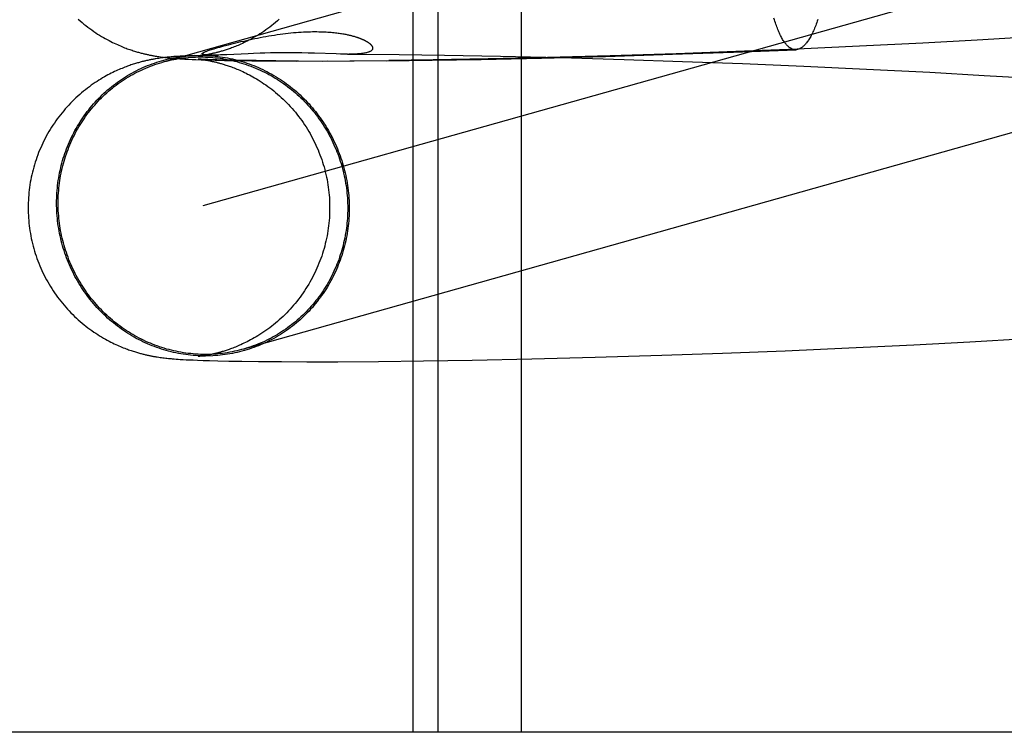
# Model space of a CAD drawing. Header units: inches. Extents: x 0 to 283, y 0 to 183.
# Tile 23 of 79: x 89.4959 to 89.6232, y 100.8258 to 100.918. Entities that reach past the tile are written whole.
import ezdxf

# ---------------------------------------------------------------- set-up
doc = ezdxf.new("R2010")
doc.units = ezdxf.units.IN
doc.header["$LTSCALE"] = 15.583333
doc.header["$MEASUREMENT"] = 0
doc.linetypes.add('HIDDEN', pattern=[0.2, 0.1, -0.1])
doc.layers.add('DEFAULT_2', color=8, linetype='HIDDEN')

msp = doc.modelspace()

# ---------------------------------------------------------------- linework, layer by layer
at = {"layer": 'DEFAULT_2', "color": 8, "linetype": 'HIDDEN'}
for p, q in [((89.54671, 100.98203), (89.54671, 100.82578)), ((89.54992, 100.98203), (89.54992, 100.82578)), ((89.56073, 100.98203), (89.56073, 100.82578)), ((89.64341, 100.94892), (89.51425, 100.91249)), ((89.64865, 100.93035), (89.51956, 100.89394)), ((89.6197, 100.91538), (89.61267, 100.91499)), ((89.62673, 100.9158), (89.6197, 100.91538)), ((89.52227, 100.91461), (89.52285, 100.91477)), ((89.58818, 100.91381), (89.59627, 100.91413)), ((89.59642, 100.9142), (89.58849, 100.91388)), ((89.6045, 100.91457), (89.59642, 100.9142)), ((89.61267, 100.91499), (89.6045, 100.91457)), ((89.51366, 100.91298), (89.51347, 100.91295)), ((89.51385, 100.91301), (89.51366, 100.91298)), ((89.51404, 100.91304), (89.51385, 100.91301)), ((89.51387, 100.91323), (89.51406, 100.9132)), ((89.51422, 100.91306), (89.51404, 100.91304)), ((89.51406, 100.9132), (89.51426, 100.91318)), ((89.5144, 100.91309), (89.51422, 100.91306)), ((89.51426, 100.91318), (89.51445, 100.91315)), ((89.51458, 100.91311), (89.5144, 100.91309)), ((89.51445, 100.91315), (89.51464, 100.91313)), ((89.51476, 100.91313), (89.51458, 100.91311)), ((89.51464, 100.91313), (89.51483, 100.91311)), ((89.51494, 100.91315), (89.51476, 100.91313)), ((89.51483, 100.91311), (89.51501, 100.91309)), ((89.51512, 100.91317), (89.51494, 100.91315)), ((89.51501, 100.91309), (89.5152, 100.91307)), ((89.51529, 100.91318), (89.51512, 100.91317)), ((89.5152, 100.91307), (89.5154, 100.91305)), ((89.51546, 100.9132), (89.51529, 100.91318)), ((89.5154, 100.91305), (89.51559, 100.91303)), ((89.51564, 100.91321), (89.51546, 100.9132)), ((89.51559, 100.91303), (89.51578, 100.91302)), ((89.51581, 100.91323), (89.51564, 100.91321)), ((89.51578, 100.91302), (89.51598, 100.913)), ((89.51608, 100.91325), (89.51581, 100.91323)), ((89.51598, 100.913), (89.51628, 100.91298)), ((89.51635, 100.91327), (89.51608, 100.91325)), ((89.51628, 100.91298), (89.51658, 100.91296)), ((89.51663, 100.91329), (89.51635, 100.91327)), ((89.51658, 100.91296), (89.51689, 100.91294)), ((89.51693, 100.91331), (89.51663, 100.91329)), ((89.51689, 100.91294), (89.51722, 100.91292)), ((89.51724, 100.91332), (89.51693, 100.91331)), ((89.51722, 100.91292), (89.51767, 100.9129)), ((89.51769, 100.91335), (89.51724, 100.91332)), ((89.51767, 100.9129), (89.51815, 100.91288)), ((89.51849, 100.91338), (89.51769, 100.91335)), ((89.51815, 100.91288), (89.51866, 100.91286)), ((89.51866, 100.91286), (89.51935, 100.91283)), ((89.51894, 100.91333), (89.52156, 100.91344)), ((89.51894, 100.91292), (89.51895, 100.91292)), ((89.51896, 100.91333), (89.51895, 100.91333)), ((89.51897, 100.91292), (89.51896, 100.91292)), ((89.51896, 100.91292), (89.51897, 100.91291)), ((89.51899, 100.91333), (89.51897, 100.91333)), ((89.51899, 100.91291), (89.519, 100.91291)), ((89.51903, 100.91333), (89.519, 100.91333)), ((89.51902, 100.91291), (89.51904, 100.91291)), ((89.51906, 100.91291), (89.51909, 100.9129)), ((89.51917, 100.9129), (89.51908, 100.91291)), ((89.51912, 100.9129), (89.51918, 100.91289)), ((89.51922, 100.91336), (89.51915, 100.91335)), ((89.51934, 100.91289), (89.51917, 100.9129)), ((89.51918, 100.91289), (89.51925, 100.91288)), ((89.51931, 100.91337), (89.51922, 100.91336)), ((89.51925, 100.91288), (89.51934, 100.91287)), ((89.51941, 100.91338), (89.51931, 100.91337)), ((89.51956, 100.91288), (89.51934, 100.91289)), ((89.51934, 100.91287), (89.51943, 100.91286)), ((89.51935, 100.91283), (89.52011, 100.91281)), ((89.51952, 100.9134), (89.51941, 100.91338)), ((89.51943, 100.91286), (89.51954, 100.91285)), ((89.51964, 100.91341), (89.51952, 100.9134)), ((89.51954, 100.91285), (89.51965, 100.91283)), ((89.51984, 100.91287), (89.51956, 100.91288)), ((89.51977, 100.91343), (89.51964, 100.91341)), ((89.51965, 100.91283), (89.51978, 100.91281)), ((89.51991, 100.91346), (89.51977, 100.91343)), ((89.51978, 100.91281), (89.51991, 100.91279)), ((89.52018, 100.91285), (89.51984, 100.91287)), ((89.52005, 100.91348), (89.51991, 100.91346)), ((89.52006, 100.91344), (89.52004, 100.91344)), ((89.5202, 100.91351), (89.52005, 100.91348)), ((89.52011, 100.91344), (89.52008, 100.91344)), ((89.52011, 100.91281), (89.52114, 100.91278)), ((89.52015, 100.91344), (89.52013, 100.91344)), ((89.52019, 100.91343), (89.52017, 100.91343)), ((89.5207, 100.91283), (89.52018, 100.91285)), ((89.52024, 100.91343), (89.52022, 100.91343)), ((89.52028, 100.91343), (89.52026, 100.91343)), ((89.52046, 100.91343), (89.52039, 100.91343)), ((89.52053, 100.91342), (89.52046, 100.91343)), ((89.52061, 100.91342), (89.52053, 100.91342)), ((89.52069, 100.91342), (89.52061, 100.91342)), ((89.52135, 100.91281), (89.5207, 100.91283)), ((89.52077, 100.91342), (89.52071, 100.91342)), ((89.52087, 100.91342), (89.52077, 100.91342)), ((89.52098, 100.91342), (89.52087, 100.91342)), ((89.5211, 100.91343), (89.52098, 100.91342)), ((89.52124, 100.91343), (89.5211, 100.91343)), ((89.5214, 100.91343), (89.52124, 100.91343)), ((89.52213, 100.91279), (89.52135, 100.91281)), ((89.52158, 100.91344), (89.5214, 100.91343)), ((89.52185, 100.91345), (89.52158, 100.91344)), ((89.52217, 100.91346), (89.52185, 100.91345)), ((89.52265, 100.91348), (89.52217, 100.91346)), ((89.52541, 100.91361), (89.52265, 100.91348)), ((89.52611, 100.91364), (89.52541, 100.91361)), ((89.52694, 100.91367), (89.52611, 100.91364)), ((89.52758, 100.91369), (89.52694, 100.91367)), ((89.52828, 100.91371), (89.52758, 100.91369)), ((89.52903, 100.91372), (89.52828, 100.91371)), ((89.52983, 100.91373), (89.52903, 100.91372)), ((89.53066, 100.91373), (89.52983, 100.91373)), ((89.53151, 100.91372), (89.53066, 100.91373)), ((89.53236, 100.91371), (89.53151, 100.91372)), ((89.53318, 100.9137), (89.53236, 100.91371)), ((89.53398, 100.91367), (89.53318, 100.9137)), ((89.53677, 100.91358), (89.53398, 100.91367)), ((89.53737, 100.91356), (89.53677, 100.91358)), ((89.53826, 100.91355), (89.53737, 100.91356)), ((89.53826, 100.91355), (89.53961, 100.91354)), ((89.53961, 100.91354), (89.54496, 100.91349)), ((89.54935, 100.91281), (89.54361, 100.91274)), ((89.54496, 100.91349), (89.55082, 100.91341)), ((89.54919, 100.91277), (89.55556, 100.91288)), ((89.55646, 100.91293), (89.54935, 100.91281)), ((89.55082, 100.91341), (89.55806, 100.91328)), ((89.55556, 100.91288), (89.56335, 100.91304)), ((89.56411, 100.9131), (89.55646, 100.91293)), ((89.55806, 100.91328), (89.56583, 100.9131)), ((89.56335, 100.91304), (89.57161, 100.91326)), ((89.57224, 100.91332), (89.56411, 100.9131)), ((89.56583, 100.9131), (89.57406, 100.91287)), ((89.57161, 100.91326), (89.5803, 100.91353)), ((89.58076, 100.91359), (89.57224, 100.91332)), ((89.57406, 100.91287), (89.58157, 100.91262)), ((89.5803, 100.91353), (89.58818, 100.91381)), ((89.58849, 100.91388), (89.58076, 100.91359)), ((89.51991, 100.91279), (89.52005, 100.91276)), ((89.52114, 100.91278), (89.52233, 100.91275)), ((89.52329, 100.91277), (89.52213, 100.91279)), ((89.52233, 100.91275), (89.52395, 100.91272)), ((89.52471, 100.91274), (89.52329, 100.91277)), ((89.52395, 100.91272), (89.52588, 100.91269)), ((89.52645, 100.91272), (89.52471, 100.91274)), ((89.52588, 100.91269), (89.52859, 100.91267)), ((89.52899, 100.91269), (89.52645, 100.91272)), ((89.52859, 100.91267), (89.5319, 100.91268)), ((89.53161, 100.91265), (89.53563, 100.91268)), ((89.53497, 100.91265), (89.5391, 100.9127)), ((89.53856, 100.91267), (89.54361, 100.91274)), ((89.54327, 100.9127), (89.54919, 100.91277)), ((89.58157, 100.91262), (89.58934, 100.91234)), ((89.58934, 100.91234), (89.59729, 100.912)), ((89.59729, 100.912), (89.60539, 100.91163)), ((89.60539, 100.91163), (89.61358, 100.91121)), ((89.61358, 100.91121), (89.62062, 100.91081)), ((89.62062, 100.91081), (89.62765, 100.91038)), ((89.60311, 100.87553), (89.6115, 100.87594)), ((89.6115, 100.87594), (89.61877, 100.87633)), ((89.61877, 100.87633), (89.62606, 100.87676)), ((89.5202, 100.8746), (89.52005, 100.87458)), ((89.57892, 100.87458), (89.58677, 100.87485)), ((89.58677, 100.87485), (89.59485, 100.87517)), ((89.59485, 100.87517), (89.60311, 100.87553)), ((89.51366, 100.87436), (89.51384, 100.87433)), ((89.51384, 100.87433), (89.51403, 100.8743)), ((89.51403, 100.8743), (89.51421, 100.87428)), ((89.51421, 100.87428), (89.51439, 100.87426)), ((89.51439, 100.87426), (89.51456, 100.87423)), ((89.51456, 100.87423), (89.51474, 100.87421)), ((89.51474, 100.87421), (89.51491, 100.87419)), ((89.51491, 100.87419), (89.51509, 100.87418)), ((89.51509, 100.87418), (89.51526, 100.87416)), ((89.51526, 100.87416), (89.51543, 100.87414)), ((89.51543, 100.87414), (89.5156, 100.87413)), ((89.5156, 100.87413), (89.51585, 100.87411)), ((89.51585, 100.87411), (89.51611, 100.87409)), ((89.51611, 100.87409), (89.51637, 100.87407)), ((89.51637, 100.87407), (89.51663, 100.87405)), ((89.51663, 100.87405), (89.517, 100.87403)), ((89.517, 100.87403), (89.51737, 100.87401)), ((89.51737, 100.87401), (89.51777, 100.87399)), ((89.51777, 100.87399), (89.5183, 100.87397)), ((89.5183, 100.87397), (89.51886, 100.87394)), ((89.51886, 100.87394), (89.5196, 100.87392)), ((89.51897, 100.87442), (89.51896, 100.87442)), ((89.519, 100.87443), (89.51899, 100.87443)), ((89.51905, 100.87443), (89.51903, 100.87443)), ((89.51925, 100.87445), (89.51917, 100.87445)), ((89.51933, 100.87447), (89.51925, 100.87445)), ((89.51943, 100.87448), (89.51933, 100.87447)), ((89.51954, 100.87449), (89.51943, 100.87448)), ((89.51965, 100.87451), (89.51954, 100.87449)), ((89.5196, 100.87392), (89.52042, 100.87389)), ((89.51978, 100.87453), (89.51965, 100.87451)), ((89.51991, 100.87455), (89.51978, 100.87453)), ((89.52005, 100.87458), (89.51991, 100.87455)), ((89.52042, 100.87389), (89.5215, 100.87386)), ((89.5215, 100.87386), (89.52291, 100.87383)), ((89.52291, 100.87383), (89.5246, 100.87381)), ((89.5246, 100.87381), (89.52676, 100.87378)), ((89.52676, 100.87378), (89.52973, 100.87376)), ((89.52973, 100.87376), (89.533, 100.87375)), ((89.533, 100.87375), (89.53699, 100.87375)), ((89.53699, 100.87375), (89.54227, 100.87379)), ((89.54227, 100.87379), (89.54809, 100.87385)), ((89.54809, 100.87385), (89.55439, 100.87395)), ((89.55439, 100.87395), (89.56209, 100.87411)), ((89.56209, 100.87411), (89.57029, 100.87432)), ((89.57029, 100.87432), (89.57892, 100.87458)), ((89.72346, 100.82578), (89.24603, 100.82578))]:
    msp.add_line(p, q, dxfattribs=at)
for points in [[(89.50343, 100.91807), (89.50367, 100.91786), (89.50392, 100.91765), (89.50417, 100.91744), (89.50442, 100.91724), (89.50467, 100.91705), (89.50493, 100.91686), (89.50518, 100.91668), (89.50543, 100.9165), (89.50569, 100.91633), (89.50594, 100.91616), (89.50619, 100.91601), (89.50644, 100.91585), (89.50669, 100.91571), (89.50693, 100.91557), (89.50717, 100.91544), (89.50741, 100.91531), (89.50764, 100.91519), (89.50786, 100.91508), (89.50808, 100.91498), (89.50829, 100.91488), (89.50849, 100.91479), (89.50869, 100.9147), (89.50888, 100.91462), (89.50907, 100.91454), (89.50925, 100.91446), (89.50943, 100.91439), (89.50961, 100.91433), (89.50977, 100.91426), (89.50994, 100.91421), (89.5101, 100.91415), (89.51025, 100.9141), (89.5104, 100.91405), (89.51055, 100.914), (89.51069, 100.91395), (89.51083, 100.91391), (89.51096, 100.91387), (89.51109, 100.91383), (89.51122, 100.9138), (89.51134, 100.91376), (89.51146, 100.91373), (89.51158, 100.9137), (89.5117, 100.91367), (89.51181, 100.91364), (89.51192, 100.91361), (89.51203, 100.91358), (89.51214, 100.91356), (89.51225, 100.91353), (89.51235, 100.91351), (89.51246, 100.91349), (89.51256, 100.91347), (89.51266, 100.91344), (89.51277, 100.91342), (89.51287, 100.9134), (89.51297, 100.91338), (89.51307, 100.91336), (89.51317, 100.91335), (89.51327, 100.91333), (89.51337, 100.91331), (89.51347, 100.91329), (89.51357, 100.91328), (89.51367, 100.91326), (89.51387, 100.91323)], [(89.52944, 100.91807), (89.5292, 100.91785), (89.52895, 100.91764), (89.5287, 100.91744), (89.52845, 100.91724), (89.5282, 100.91705), (89.52794, 100.91686), (89.52769, 100.91668), (89.52744, 100.9165), (89.52718, 100.91633), (89.52693, 100.91617), (89.52669, 100.91602), (89.52644, 100.91587), (89.5262, 100.91573), (89.52597, 100.9156), (89.52574, 100.91547), (89.52551, 100.91535), (89.52529, 100.91524), (89.52508, 100.91513), (89.52488, 100.91504), (89.52468, 100.91494), (89.52448, 100.91485), (89.5243, 100.91477), (89.52411, 100.91469), (89.52394, 100.91462), (89.52376, 100.91455), (89.52359, 100.91448), (89.52343, 100.91442), (89.52327, 100.91436), (89.52312, 100.9143), (89.52297, 100.91425), (89.52282, 100.9142), (89.52268, 100.91415), (89.52255, 100.91411), (89.52242, 100.91406), (89.52229, 100.91402), (89.52217, 100.91399), (89.52205, 100.91395), (89.52193, 100.91392), (89.52182, 100.91389), (89.52171, 100.91386), (89.52161, 100.91383), (89.5215, 100.9138), (89.5214, 100.91377), (89.5213, 100.91375), (89.52121, 100.91372), (89.52111, 100.9137), (89.52102, 100.91368), (89.52093, 100.91366), (89.52085, 100.91364), (89.52076, 100.91362), (89.52067, 100.9136), (89.52059, 100.91358), (89.52051, 100.91357), (89.52043, 100.91355), (89.52035, 100.91354), (89.52028, 100.91352), (89.5202, 100.91351)], [(89.59627, 100.91413), (89.59622, 100.91413), (89.59614, 100.91413), (89.59606, 100.91414), (89.59599, 100.91416), (89.59591, 100.91417), (89.59583, 100.9142), (89.59575, 100.91423), (89.59567, 100.91427), (89.59559, 100.91431), (89.59552, 100.91435), (89.59544, 100.91441), (89.59536, 100.91446), (89.59529, 100.91453), (89.59521, 100.9146), (89.59513, 100.91467), (89.59506, 100.91475), (89.59498, 100.91484), (89.59491, 100.91493), (89.59483, 100.91502), (89.59476, 100.91512), (89.59469, 100.91523), (89.59462, 100.91534), (89.59454, 100.91546), (89.59447, 100.91558), (89.5944, 100.91571), (89.59433, 100.91584), (89.59426, 100.91598), (89.59419, 100.91612), (89.59412, 100.91627), (89.59406, 100.91642), (89.59399, 100.91658), (89.59392, 100.91674), (89.59386, 100.91691), (89.59379, 100.91708), (89.59373, 100.91725), (89.59366, 100.91743), (89.5936, 100.91762), (89.59354, 100.91781), (89.59348, 100.91801), (89.59342, 100.9182)], [(89.59909, 100.91802), (89.59902, 100.91782), (89.59896, 100.91763), (89.59889, 100.91744), (89.59882, 100.91726), (89.59875, 100.91709), (89.59868, 100.91691), (89.59861, 100.91675), (89.59854, 100.91658), (89.59846, 100.91643), (89.59839, 100.91627), (89.59832, 100.91613), (89.59825, 100.91598), (89.59817, 100.91585), (89.5981, 100.91571), (89.59802, 100.91559), (89.59795, 100.91546), (89.59787, 100.91535), (89.59779, 100.91524), (89.59772, 100.91513), (89.59764, 100.91503), (89.59756, 100.91493), (89.59749, 100.91484), (89.59741, 100.91476), (89.59733, 100.91468), (89.59725, 100.9146), (89.59717, 100.91453), (89.59709, 100.91447), (89.59702, 100.91441), (89.59694, 100.91436), (89.59686, 100.91431), (89.59678, 100.91427), (89.5967, 100.91423), (89.59662, 100.9142), (89.59654, 100.91418), (89.59646, 100.91416), (89.59638, 100.91414), (89.5963, 100.91413), (89.59627, 100.91413)], [(89.52285, 100.91477), (89.52348, 100.91493), (89.52381, 100.91501), (89.52414, 100.91509), (89.52448, 100.91517), (89.52483, 100.91525), (89.52518, 100.91533), (89.52553, 100.91541), (89.52589, 100.91549), (89.52625, 100.91556), (89.52661, 100.91564), (89.52697, 100.91571), (89.52734, 100.91578), (89.52771, 100.91585), (89.52808, 100.91591), (89.52844, 100.91597), (89.52881, 100.91603), (89.52918, 100.91609), (89.52954, 100.91614), (89.5299, 100.91618), (89.53025, 100.91623), (89.5306, 100.91627), (89.53094, 100.9163), (89.53128, 100.91634), (89.53161, 100.91636), (89.53193, 100.91639), (89.53225, 100.91641), (89.53257, 100.91643), (89.53287, 100.91644), (89.53317, 100.91645), (89.53346, 100.91646), (89.53375, 100.91647), (89.53402, 100.91647), (89.53429, 100.91647), (89.53455, 100.91646), (89.5348, 100.91646), (89.53504, 100.91645), (89.53528, 100.91644), (89.53551, 100.91643), (89.53572, 100.91641), (89.53593, 100.9164), (89.53614, 100.91638), (89.53633, 100.91636), (89.53652, 100.91635), (89.5367, 100.91633), (89.53687, 100.91631), (89.53703, 100.91628), (89.53719, 100.91626), (89.53735, 100.91624), (89.5375, 100.91622), (89.53764, 100.91619), (89.53777, 100.91617), (89.53791, 100.91614), (89.53803, 100.91612), (89.53815, 100.9161), (89.53827, 100.91607), (89.53838, 100.91605), (89.53848, 100.91602), (89.53859, 100.916), (89.53868, 100.91597), (89.53878, 100.91595), (89.53887, 100.91593), (89.53896, 100.9159), (89.53904, 100.91588), (89.53912, 100.91586), (89.5392, 100.91583), (89.53928, 100.91581), (89.53935, 100.91579), (89.53942, 100.91577), (89.53949, 100.91574), (89.53955, 100.91572), (89.53962, 100.9157), (89.53968, 100.91568), (89.53974, 100.91566), (89.53979, 100.91564), (89.53985, 100.91562), (89.5399, 100.91559), (89.53996, 100.91557), (89.54001, 100.91555), (89.54006, 100.91553), (89.54011, 100.91551), (89.54016, 100.91549), (89.5402, 100.91547), (89.54025, 100.91545), (89.54029, 100.91543), (89.54034, 100.91541), (89.54038, 100.91539), (89.54042, 100.91537), (89.54046, 100.91535), (89.5405, 100.91533), (89.54054, 100.91531), (89.54058, 100.91529), (89.54062, 100.91527), (89.54065, 100.91525), (89.54069, 100.91523), (89.54073, 100.91521), (89.54076, 100.91518), (89.5408, 100.91516), (89.54083, 100.91514), (89.54087, 100.91512), (89.5409, 100.9151), (89.54093, 100.91508), (89.54096, 100.91505), (89.541, 100.91503), (89.54103, 100.91501), (89.54106, 100.91498), (89.54109, 100.91496), (89.54112, 100.91494), (89.54115, 100.91491), (89.54118, 100.91489), (89.5412, 100.91486), (89.54123, 100.91484), (89.54126, 100.91481), (89.54128, 100.91478), (89.54131, 100.91476), (89.54133, 100.91473), (89.54136, 100.9147), (89.54138, 100.91467), (89.5414, 100.91464), (89.54142, 100.91461), (89.54144, 100.91458), (89.54145, 100.91455), (89.54147, 100.91452), (89.54148, 100.91449), (89.54149, 100.91446), (89.5415, 100.91443), (89.54151, 100.91439), (89.54151, 100.91436), (89.54151, 100.91433), (89.54151, 100.91429), (89.54151, 100.91426), (89.5415, 100.91422), (89.54148, 100.91419), (89.54147, 100.91415), (89.54145, 100.91412), (89.54142, 100.91408), (89.54139, 100.91405), (89.54135, 100.91401), (89.54131, 100.91398), (89.54126, 100.91395), (89.54121, 100.91391), (89.54115, 100.91388), (89.54108, 100.91385), (89.541, 100.91382), (89.54092, 100.91379), (89.54082, 100.91376), (89.54072, 100.91373), (89.54061, 100.91371), (89.54049, 100.91368), (89.54036, 100.91366), (89.54022, 100.91364), (89.54007, 100.91362), (89.5399, 100.9136), (89.53973, 100.91359), (89.53954, 100.91358), (89.53935, 100.91357), (89.53914, 100.91356), (89.53892, 100.91355), (89.53869, 100.91355), (89.53845, 100.91355)], [(89.52001, 100.91344), (89.51999, 100.91345), (89.51996, 100.91345), (89.51994, 100.91345), (89.51991, 100.91345), (89.51989, 100.91345), (89.51986, 100.91346), (89.51984, 100.91346), (89.51981, 100.91346), (89.51979, 100.91347), (89.51976, 100.91347), (89.51974, 100.91347), (89.51972, 100.91348), (89.51969, 100.91348), (89.51967, 100.91349), (89.51965, 100.91349), (89.51963, 100.9135), (89.51961, 100.9135), (89.51959, 100.91351), (89.51957, 100.91351), (89.51955, 100.91352), (89.51953, 100.91352), (89.51952, 100.91353), (89.5195, 100.91354), (89.51949, 100.91355), (89.51948, 100.91356), (89.51947, 100.91356), (89.51946, 100.91357), (89.51946, 100.91358), (89.51945, 100.91359), (89.51945, 100.91361), (89.51945, 100.91362), (89.51946, 100.91363), (89.51946, 100.91364), (89.51947, 100.91366), (89.51949, 100.91367), (89.51951, 100.91369), (89.51953, 100.9137), (89.51955, 100.91372), (89.51959, 100.91374), (89.51962, 100.91376), (89.51966, 100.91378), (89.51971, 100.91381), (89.51976, 100.91383), (89.51982, 100.91386), (89.51989, 100.91388), (89.51996, 100.91391), (89.52005, 100.91395), (89.52014, 100.91398), (89.52025, 100.91402), (89.52037, 100.91406), (89.5205, 100.9141), (89.52065, 100.91415), (89.52081, 100.9142)], [(89.52081, 100.9142), (89.52102, 100.91426), (89.52124, 100.91433), (89.52148, 100.9144), (89.52173, 100.91447), (89.52199, 100.91454), (89.52227, 100.91461)], [(89.51347, 100.91295), (89.51337, 100.91293), (89.51327, 100.91291), (89.51317, 100.9129), (89.51307, 100.91288), (89.51296, 100.91286), (89.51286, 100.91284), (89.51276, 100.91282), (89.51266, 100.9128), (89.51255, 100.91278), (89.51245, 100.91275), (89.51235, 100.91273), (89.51224, 100.91271), (89.51214, 100.91268), (89.51203, 100.91266), (89.51192, 100.91263), (89.51181, 100.9126), (89.51169, 100.91258), (89.51158, 100.91255), (89.51146, 100.91251), (89.51134, 100.91248), (89.51121, 100.91245), (89.51109, 100.91241), (89.51096, 100.91237), (89.51082, 100.91233), (89.51069, 100.91229), (89.51055, 100.91224), (89.5104, 100.9122), (89.51025, 100.91215), (89.5101, 100.91209), (89.50994, 100.91204), (89.50978, 100.91198), (89.50961, 100.91192), (89.50944, 100.91185), (89.50927, 100.91179), (89.50909, 100.91171), (89.5089, 100.91164), (89.50871, 100.91156), (89.50852, 100.91147), (89.50832, 100.91138), (89.50812, 100.91129), (89.50791, 100.91119), (89.5077, 100.91108), (89.50749, 100.91097), (89.50727, 100.91086), (89.50704, 100.91074), (89.50682, 100.91061), (89.50658, 100.91047), (89.50635, 100.91033), (89.50611, 100.91019), (89.50587, 100.91003), (89.50562, 100.90987), (89.50537, 100.9097), (89.50512, 100.90952), (89.50487, 100.90934), (89.50461, 100.90915), (89.50436, 100.90895), (89.50411, 100.90875), (89.50386, 100.90855), (89.50362, 100.90834), (89.50337, 100.90812), (89.50313, 100.9079), (89.5029, 100.90767), (89.50266, 100.90744), (89.50243, 100.90721), (89.50221, 100.90697), (89.50198, 100.90673), (89.50176, 100.90648), (89.50155, 100.90623), (89.50133, 100.90597), (89.50113, 100.90572), (89.50092, 100.90545), (89.50072, 100.90519), (89.50053, 100.90492), (89.50034, 100.90464), (89.50015, 100.90437), (89.49997, 100.90409), (89.4998, 100.9038), (89.49963, 100.90352), (89.49946, 100.90323), (89.4993, 100.90294), (89.49914, 100.90264), (89.49899, 100.90234), (89.49885, 100.90204), (89.4987, 100.90174), (89.49857, 100.90144), (89.49844, 100.90113), (89.49831, 100.90082), (89.49819, 100.90051), (89.49808, 100.90019), (89.49797, 100.89988), (89.49787, 100.89956), (89.49777, 100.89924), (89.49767, 100.89892), (89.49759, 100.8986), (89.4975, 100.89828), (89.49743, 100.89795), (89.49736, 100.89762), (89.49729, 100.8973), (89.49723, 100.89697), (89.49718, 100.89664), (89.49713, 100.89631), (89.49709, 100.89598), (89.49705, 100.89564), (89.49702, 100.89531), (89.497, 100.89498), (89.49698, 100.89464), (89.49696, 100.89431), (89.49695, 100.89398), (89.49695, 100.89367)], [(89.50063, 100.89427), (89.50063, 100.8946), (89.50064, 100.89493), (89.50066, 100.89526), (89.50068, 100.89558), (89.5007, 100.89591), (89.50073, 100.89624), (89.50076, 100.89656), (89.5008, 100.89689), (89.50085, 100.89721), (89.5009, 100.89754), (89.50096, 100.89786), (89.50102, 100.89818), (89.50109, 100.8985), (89.50116, 100.89882), (89.50124, 100.89914), (89.50132, 100.89945), (89.50141, 100.89977), (89.5015, 100.90008), (89.5016, 100.90039), (89.5017, 100.9007), (89.50181, 100.90101), (89.50192, 100.90131), (89.50204, 100.90161), (89.50217, 100.90192), (89.50229, 100.90221), (89.50243, 100.90251), (89.50257, 100.9028), (89.50271, 100.9031), (89.50286, 100.90338), (89.50301, 100.90367), (89.50317, 100.90395), (89.50333, 100.90423), (89.5035, 100.90451), (89.50367, 100.90478), (89.50384, 100.90506), (89.50402, 100.90532), (89.50421, 100.90559), (89.5044, 100.90585), (89.50459, 100.90611), (89.50479, 100.90636), (89.50499, 100.90661), (89.5052, 100.90686), (89.50541, 100.90711), (89.50562, 100.90735), (89.50584, 100.90758), (89.50606, 100.90781), (89.50629, 100.90804), (89.50652, 100.90827), (89.50675, 100.90849), (89.50699, 100.9087), (89.50723, 100.90892), (89.50747, 100.90912), (89.50772, 100.90933), (89.50797, 100.90953), (89.50823, 100.90972), (89.50849, 100.90991), (89.50875, 100.9101), (89.50901, 100.91028), (89.50928, 100.91045), (89.50955, 100.91062), (89.50982, 100.91079), (89.51009, 100.91095), (89.51037, 100.91111), (89.51065, 100.91126), (89.51094, 100.91141), (89.51122, 100.91155), (89.51151, 100.91169), (89.5118, 100.91182), (89.51209, 100.91195), (89.51239, 100.91207), (89.51269, 100.91219), (89.51298, 100.9123), (89.51329, 100.9124), (89.51359, 100.9125), (89.51389, 100.9126), (89.5142, 100.91269), (89.51451, 100.91278), (89.51481, 100.91286), (89.51512, 100.91293), (89.51544, 100.913), (89.51575, 100.91306), (89.51606, 100.91312), (89.51638, 100.91317), (89.51669, 100.91322), (89.51701, 100.91326), (89.51733, 100.9133), (89.51764, 100.91333), (89.51796, 100.91335), (89.51828, 100.91337)], [(89.51432, 100.91251), (89.51456, 100.91258), (89.51486, 100.91266), (89.51517, 100.91273), (89.51548, 100.9128), (89.51579, 100.91286), (89.5161, 100.91292), (89.51641, 100.91297), (89.51672, 100.91302), (89.51704, 100.91306), (89.51735, 100.91309), (89.51766, 100.91312), (89.51798, 100.91315), (89.51829, 100.91317), (89.51861, 100.91318), (89.51893, 100.91319), (89.51924, 100.91319), (89.51956, 100.91319), (89.51987, 100.91318), (89.52019, 100.91317), (89.52051, 100.91315), (89.52082, 100.91312), (89.52114, 100.91309), (89.52145, 100.91306), (89.52177, 100.91302), (89.52208, 100.91297), (89.52239, 100.91292), (89.52271, 100.91286), (89.52302, 100.9128), (89.52333, 100.91273), (89.52364, 100.91266), (89.52394, 100.91258), (89.52425, 100.91249), (89.52456, 100.9124), (89.52486, 100.91231), (89.52516, 100.91221), (89.52546, 100.9121), (89.52576, 100.91199), (89.52606, 100.91188), (89.52636, 100.91176), (89.52665, 100.91163), (89.52694, 100.9115), (89.52723, 100.91137), (89.52752, 100.91123), (89.52781, 100.91108), (89.52809, 100.91093), (89.52837, 100.91077), (89.52865, 100.91061), (89.52892, 100.91045), (89.52919, 100.91028), (89.52946, 100.9101), (89.52973, 100.90993), (89.52999, 100.90974), (89.53026, 100.90955), (89.53051, 100.90936), (89.53077, 100.90916), (89.53102, 100.90896), (89.53127, 100.90876), (89.53151, 100.90855), (89.53176, 100.90833), (89.53199, 100.90812), (89.53223, 100.90789), (89.53246, 100.90767), (89.53269, 100.90744), (89.53291, 100.9072), (89.53313, 100.90697), (89.53335, 100.90673), (89.53356, 100.90648), (89.53377, 100.90623), (89.53397, 100.90598), (89.53417, 100.90573), (89.53437, 100.90547), (89.53456, 100.9052), (89.53475, 100.90494), (89.53493, 100.90467), (89.53511, 100.9044), (89.53528, 100.90412), (89.53545, 100.90385), (89.53562, 100.90357), (89.53578, 100.90328), (89.53593, 100.903), (89.53608, 100.90271), (89.53623, 100.90242), (89.53637, 100.90213), (89.53651, 100.90183), (89.53664, 100.90153), (89.53677, 100.90123), (89.53689, 100.90093), (89.53701, 100.90063), (89.53712, 100.90032), (89.53723, 100.90001), (89.53733, 100.8997), (89.53743, 100.89939), (89.53752, 100.89908), (89.53761, 100.89877), (89.53769, 100.89845), (89.53776, 100.89813), (89.53784, 100.89782), (89.5379, 100.8975), (89.53796, 100.89718), (89.53802, 100.89686), (89.53807, 100.89654), (89.53811, 100.89621), (89.53815, 100.89589), (89.53819, 100.89557), (89.53822, 100.89524), (89.53824, 100.89492), (89.53826, 100.89459), (89.53827, 100.89427), (89.53828, 100.89394), (89.53828, 100.89362)], [(89.51835, 100.91338), (89.5186, 100.91339), (89.51892, 100.91339), (89.51924, 100.9134), (89.51956, 100.91339), (89.51988, 100.91339), (89.5202, 100.91337), (89.52052, 100.91335), (89.52084, 100.91333), (89.52115, 100.9133), (89.52147, 100.91326), (89.52179, 100.91322), (89.52211, 100.91317), (89.52242, 100.91312), (89.52274, 100.91306), (89.52305, 100.913), (89.52337, 100.91293), (89.52368, 100.91286), (89.52399, 100.91278), (89.5243, 100.91269), (89.52461, 100.9126), (89.52492, 100.9125), (89.52522, 100.9124), (89.52553, 100.9123), (89.52583, 100.91219), (89.52613, 100.91207), (89.52643, 100.91195), (89.52673, 100.91182), (89.52702, 100.91169), (89.52731, 100.91155), (89.5276, 100.91141), (89.52789, 100.91126), (89.52818, 100.91111), (89.52846, 100.91095), (89.52874, 100.91079), (89.52902, 100.91062), (89.5293, 100.91045), (89.52957, 100.91028), (89.52984, 100.9101), (89.53011, 100.90991), (89.53037, 100.90972), (89.53063, 100.90953), (89.53089, 100.90933), (89.53114, 100.90912), (89.53139, 100.90892), (89.53164, 100.9087), (89.53189, 100.90849), (89.53213, 100.90827), (89.53236, 100.90804), (89.5326, 100.90781), (89.53283, 100.90758), (89.53305, 100.90735), (89.53328, 100.90711), (89.53349, 100.90686), (89.53371, 100.90661), (89.53392, 100.90636), (89.53412, 100.90611), (89.53433, 100.90585), (89.53452, 100.90559), (89.53472, 100.90532), (89.53491, 100.90506), (89.53509, 100.90478), (89.53527, 100.90451), (89.53545, 100.90423), (89.53562, 100.90395), (89.53579, 100.90367), (89.53595, 100.90338), (89.53611, 100.90309), (89.53626, 100.9028), (89.53641, 100.90251), (89.53655, 100.90221), (89.53669, 100.90192), (89.53682, 100.90161), (89.53695, 100.90131), (89.53707, 100.90101), (89.53719, 100.9007), (89.53731, 100.90039), (89.53741, 100.90008), (89.53752, 100.89977), (89.53762, 100.89945), (89.53771, 100.89914), (89.5378, 100.89882), (89.53788, 100.8985), (89.53796, 100.89818), (89.53803, 100.89786), (89.5381, 100.89754), (89.53816, 100.89721), (89.53821, 100.89689), (89.53827, 100.89656), (89.53831, 100.89624), (89.53835, 100.89591), (89.53839, 100.89558), (89.53842, 100.89526), (89.53844, 100.89493), (89.53846, 100.8946), (89.53847, 100.89427), (89.53848, 100.89394), (89.53848, 100.89361)], [(89.51908, 100.91291), (89.51901, 100.91291), (89.51899, 100.91291)], [(89.51915, 100.91335), (89.51908, 100.91334), (89.51905, 100.91334)], [(89.52039, 100.91343), (89.52033, 100.91343), (89.52031, 100.91343)], [(89.50083, 100.89427), (89.50083, 100.89459), (89.50084, 100.89492), (89.50085, 100.89524), (89.50087, 100.89557), (89.5009, 100.89589), (89.50093, 100.89621), (89.50096, 100.89654), (89.501, 100.89686), (89.50105, 100.89718), (89.5011, 100.8975), (89.50115, 100.89782), (89.50121, 100.89814), (89.50128, 100.89845), (89.50135, 100.89877), (89.50143, 100.89908), (89.50151, 100.89939), (89.5016, 100.89971), (89.50169, 100.90001), (89.50179, 100.90032), (89.50189, 100.90063), (89.502, 100.90093), (89.50211, 100.90123), (89.50223, 100.90153), (89.50235, 100.90183), (89.50248, 100.90213), (89.50261, 100.90242), (89.50274, 100.90271), (89.50289, 100.903), (89.50303, 100.90328), (89.50318, 100.90357), (89.50334, 100.90385), (89.5035, 100.90413), (89.50367, 100.9044), (89.50383, 100.90467), (89.50401, 100.90494), (89.50419, 100.9052), (89.50437, 100.90547), (89.50456, 100.90573), (89.50475, 100.90598), (89.50494, 100.90623), (89.50514, 100.90648), (89.50535, 100.90673), (89.50556, 100.90697), (89.50577, 100.90721), (89.50598, 100.90744), (89.5062, 100.90767), (89.50643, 100.90789), (89.50666, 100.90812), (89.50689, 100.90833), (89.50712, 100.90855), (89.50736, 100.90876), (89.5076, 100.90896), (89.50785, 100.90916), (89.50809, 100.90936), (89.50835, 100.90955), (89.5086, 100.90974), (89.50886, 100.90993), (89.50912, 100.9101), (89.50938, 100.91028), (89.50965, 100.91045), (89.50992, 100.91061), (89.51019, 100.91077), (89.51047, 100.91093), (89.51075, 100.91108), (89.51103, 100.91123), (89.51131, 100.91137), (89.5116, 100.9115), (89.51188, 100.91163), (89.51217, 100.91176), (89.51246, 100.91188), (89.51276, 100.91199), (89.51305, 100.9121), (89.51335, 100.91221), (89.51365, 100.91231), (89.51395, 100.9124), (89.51425, 100.91249)], [(89.52005, 100.91276), (89.5202, 100.91274), (89.52028, 100.91272), (89.52035, 100.91271), (89.52043, 100.91269), (89.52051, 100.91268), (89.52059, 100.91266), (89.52067, 100.91264), (89.52076, 100.91262), (89.52084, 100.91261), (89.52093, 100.91259), (89.52102, 100.91256), (89.52111, 100.91254), (89.52121, 100.91252), (89.5213, 100.9125), (89.5214, 100.91247), (89.5215, 100.91245), (89.5216, 100.91242), (89.52171, 100.91239), (89.52182, 100.91236), (89.52193, 100.91233), (89.52205, 100.91229), (89.52216, 100.91226), (89.52229, 100.91222), (89.52241, 100.91218), (89.52254, 100.91214), (89.52268, 100.9121), (89.52282, 100.91205), (89.52296, 100.912), (89.52311, 100.91195), (89.52326, 100.91189), (89.52342, 100.91183), (89.52359, 100.91177), (89.52376, 100.9117), (89.52394, 100.91162), (89.52413, 100.91155), (89.52432, 100.91147), (89.52451, 100.91138), (89.52471, 100.91129), (89.52492, 100.91119), (89.52513, 100.91109), (89.52534, 100.91098), (89.52556, 100.91087), (89.52579, 100.91075), (89.52601, 100.91062), (89.52624, 100.91049), (89.52648, 100.91035), (89.52672, 100.91021), (89.52696, 100.91005), (89.5272, 100.9099), (89.52745, 100.90973), (89.5277, 100.90956), (89.52795, 100.90938), (89.5282, 100.90919), (89.52846, 100.909), (89.52871, 100.9088), (89.52896, 100.90859), (89.52921, 100.90838), (89.52945, 100.90817), (89.52969, 100.90795), (89.52993, 100.90772), (89.53017, 100.90749), (89.5304, 100.90726), (89.53063, 100.90702), (89.53086, 100.90678), (89.53108, 100.90653), (89.5313, 100.90628), (89.53151, 100.90603), (89.53172, 100.90577), (89.53193, 100.9055), (89.53213, 100.90524), (89.53233, 100.90497), (89.53252, 100.90469), (89.53271, 100.90442), (89.53289, 100.90413), (89.53307, 100.90385), (89.53324, 100.90356), (89.53341, 100.90327), (89.53357, 100.90298), (89.53373, 100.90269), (89.53388, 100.90239), (89.53403, 100.90209), (89.53418, 100.90178), (89.53431, 100.90148), (89.53445, 100.90117), (89.53457, 100.90086), (89.53469, 100.90054), (89.53481, 100.90023), (89.53492, 100.89991), (89.53503, 100.89959), (89.53513, 100.89927), (89.53522, 100.89895), (89.53531, 100.89863), (89.53539, 100.8983), (89.53547, 100.89797), (89.53554, 100.89765), (89.53561, 100.89732), (89.53567, 100.89699), (89.53572, 100.89665), (89.53577, 100.89632), (89.53581, 100.89599), (89.53585, 100.89566), (89.53588, 100.89532), (89.53591, 100.89499), (89.53593, 100.89465), (89.53594, 100.89432), (89.53595, 100.89398), (89.53595, 100.89367)], [(89.65608, 100.91226), (89.65585, 100.91221), (89.65563, 100.91217), (89.65543, 100.91213), (89.65524, 100.91209), (89.65507, 100.91206), (89.65491, 100.91202), (89.65476, 100.91199), (89.65462, 100.91196), (89.65449, 100.91193), (89.65438, 100.9119), (89.65428, 100.91188), (89.65419, 100.91186), (89.65411, 100.91183), (89.65404, 100.91182), (89.65398, 100.9118), (89.65393, 100.91179), (89.52479, 100.87537)], [(89.52054, 100.8745), (89.5202, 100.87449), (89.51988, 100.87449), (89.51956, 100.87449), (89.51924, 100.8745), (89.51892, 100.87451), (89.5186, 100.87453), (89.51828, 100.87456), (89.51796, 100.87459), (89.51764, 100.87462), (89.51733, 100.87466), (89.51701, 100.87471), (89.51669, 100.87476), (89.51638, 100.87482), (89.51606, 100.87489), (89.51575, 100.87495), (89.51544, 100.87503), (89.51512, 100.87511), (89.51481, 100.87519), (89.51451, 100.87528), (89.5142, 100.87538), (89.51389, 100.87548), (89.51359, 100.87559), (89.51329, 100.8757), (89.51298, 100.87581), (89.51269, 100.87594), (89.51239, 100.87606), (89.51209, 100.8762), (89.5118, 100.87633), (89.51151, 100.87648), (89.51122, 100.87662), (89.51094, 100.87677), (89.51065, 100.87693), (89.51037, 100.87709), (89.51009, 100.87726), (89.50982, 100.87743), (89.50955, 100.87761), (89.50928, 100.87779), (89.50901, 100.87797), (89.50875, 100.87816), (89.50849, 100.87836), (89.50823, 100.87856), (89.50797, 100.87876), (89.50772, 100.87897), (89.50747, 100.87918), (89.50723, 100.8794), (89.50699, 100.87962), (89.50675, 100.87984), (89.50652, 100.88007), (89.50629, 100.8803), (89.50606, 100.88054), (89.50584, 100.88078), (89.50562, 100.88102), (89.50541, 100.88127), (89.5052, 100.88152), (89.50499, 100.88178), (89.50479, 100.88203), (89.50459, 100.8823), (89.5044, 100.88256), (89.50421, 100.88283), (89.50402, 100.8831), (89.50384, 100.88337), (89.50367, 100.88365), (89.5035, 100.88393), (89.50333, 100.88421), (89.50317, 100.8845), (89.50301, 100.88479), (89.50286, 100.88508), (89.50271, 100.88537), (89.50257, 100.88567), (89.50243, 100.88597), (89.50229, 100.88627), (89.50217, 100.88657), (89.50204, 100.88688), (89.50192, 100.88719), (89.50181, 100.88749), (89.5017, 100.88781), (89.5016, 100.88812), (89.5015, 100.88843), (89.50141, 100.88875), (89.50132, 100.88907), (89.50124, 100.88938), (89.50116, 100.8897), (89.50109, 100.89003), (89.50102, 100.89035), (89.50096, 100.89067), (89.5009, 100.891), (89.50085, 100.89132), (89.5008, 100.89165), (89.50076, 100.89197), (89.50073, 100.8923), (89.5007, 100.89263), (89.50068, 100.89296), (89.50066, 100.89329), (89.50064, 100.89361), (89.50063, 100.89394), (89.50063, 100.89427)], [(89.52479, 100.87537), (89.52456, 100.87531), (89.52425, 100.87523), (89.52394, 100.87515), (89.52364, 100.87509), (89.52333, 100.87502), (89.52302, 100.87497), (89.52271, 100.87491), (89.52239, 100.87487), (89.52208, 100.87483), (89.52177, 100.87479), (89.52145, 100.87476), (89.52114, 100.87474), (89.52082, 100.87472), (89.52051, 100.8747), (89.52019, 100.87469), (89.51987, 100.87469), (89.51956, 100.87469), (89.51924, 100.8747), (89.51893, 100.87472), (89.51861, 100.87474), (89.51829, 100.87476), (89.51798, 100.87479), (89.51766, 100.87483), (89.51735, 100.87487), (89.51704, 100.87491), (89.51672, 100.87497), (89.51641, 100.87502), (89.5161, 100.87509), (89.51579, 100.87515), (89.51548, 100.87523), (89.51517, 100.87531), (89.51486, 100.87539), (89.51456, 100.87548), (89.51425, 100.87557), (89.51395, 100.87567), (89.51365, 100.87578), (89.51335, 100.87589), (89.51305, 100.87601), (89.51276, 100.87613), (89.51246, 100.87625), (89.51217, 100.87638), (89.51188, 100.87652), (89.5116, 100.87666), (89.51131, 100.8768), (89.51103, 100.87696), (89.51075, 100.87711), (89.51047, 100.87727), (89.51019, 100.87744), (89.50992, 100.87761), (89.50965, 100.87778), (89.50938, 100.87796), (89.50912, 100.87814), (89.50886, 100.87833), (89.5086, 100.87852), (89.50835, 100.87872), (89.50809, 100.87892), (89.50785, 100.87913), (89.5076, 100.87934), (89.50736, 100.87955), (89.50712, 100.87977), (89.50689, 100.87999), (89.50666, 100.88022), (89.50643, 100.88045), (89.5062, 100.88068), (89.50598, 100.88092), (89.50577, 100.88116), (89.50556, 100.8814), (89.50535, 100.88165), (89.50514, 100.8819), (89.50494, 100.88216), (89.50475, 100.88242), (89.50456, 100.88268), (89.50437, 100.88295), (89.50419, 100.88321), (89.50401, 100.88348), (89.50383, 100.88376), (89.50367, 100.88404), (89.5035, 100.88432), (89.50334, 100.8846), (89.50318, 100.88489), (89.50303, 100.88517), (89.50289, 100.88546), (89.50274, 100.88576), (89.50261, 100.88605), (89.50248, 100.88635), (89.50235, 100.88665), (89.50223, 100.88695), (89.50211, 100.88726), (89.502, 100.88756), (89.50189, 100.88787), (89.50179, 100.88818), (89.50169, 100.88849), (89.5016, 100.8888), (89.50151, 100.88912), (89.50143, 100.88943), (89.50135, 100.88975), (89.50128, 100.89007), (89.50121, 100.89039), (89.50115, 100.89071), (89.5011, 100.89103), (89.50105, 100.89135), (89.501, 100.89167), (89.50096, 100.89199), (89.50093, 100.89232), (89.5009, 100.89264), (89.50087, 100.89297), (89.50085, 100.89329), (89.50084, 100.89362), (89.50083, 100.89394), (89.50083, 100.89427)], [(89.49695, 100.89367), (89.49695, 100.89336), (89.49696, 100.89302), (89.49698, 100.89269), (89.497, 100.89235), (89.49702, 100.89202), (89.49705, 100.89168), (89.49709, 100.89135), (89.49713, 100.89102), (89.49718, 100.89069), (89.49724, 100.89035), (89.4973, 100.89002), (89.49736, 100.88969), (89.49743, 100.88937), (89.49751, 100.88904), (89.49759, 100.88871), (89.49768, 100.88839), (89.49778, 100.88807), (89.49787, 100.88775), (89.49798, 100.88743), (89.49809, 100.88711), (89.49821, 100.8868), (89.49833, 100.88648), (89.49845, 100.88617), (89.49859, 100.88586), (89.49872, 100.88556), (89.49887, 100.88526), (89.49901, 100.88495), (89.49917, 100.88466), (89.49932, 100.88436), (89.49949, 100.88407), (89.49965, 100.88378), (89.49983, 100.88349), (89.5, 100.88321), (89.50019, 100.88292), (89.50037, 100.88265), (89.50057, 100.88237), (89.50076, 100.8821), (89.50096, 100.88184), (89.50117, 100.88157), (89.50138, 100.88131), (89.50159, 100.88106), (89.50181, 100.8808), (89.50203, 100.88056), (89.50226, 100.88031), (89.50249, 100.88008), (89.50272, 100.87984), (89.50295, 100.87961), (89.50319, 100.87939), (89.50344, 100.87916), (89.50368, 100.87895), (89.50393, 100.87874), (89.50418, 100.87853), (89.50443, 100.87833), (89.50468, 100.87814), (89.50493, 100.87795), (89.50519, 100.87777), (89.50544, 100.87759), (89.5057, 100.87742), (89.50595, 100.87725), (89.5062, 100.8771), (89.50645, 100.87695), (89.5067, 100.8768), (89.50694, 100.87666), (89.50718, 100.87653), (89.50742, 100.8764), (89.50765, 100.87629), (89.50787, 100.87617), (89.50809, 100.87607), (89.5083, 100.87597), (89.5085, 100.87588), (89.5087, 100.87579), (89.50889, 100.87571), (89.50908, 100.87563), (89.50926, 100.87556), (89.50944, 100.87549), (89.50961, 100.87542), (89.50978, 100.87536), (89.50994, 100.8753), (89.5101, 100.87524), (89.51026, 100.87519), (89.51041, 100.87514), (89.51055, 100.87509), (89.51069, 100.87505), (89.51083, 100.87501), (89.51097, 100.87497), (89.5111, 100.87493), (89.51122, 100.87489), (89.51135, 100.87486), (89.51147, 100.87482), (89.51159, 100.87479), (89.5117, 100.87476), (89.51182, 100.87473), (89.51193, 100.87471), (89.51204, 100.87468), (89.51215, 100.87465), (89.51225, 100.87463), (89.51236, 100.8746), (89.51246, 100.87458), (89.51257, 100.87456), (89.51267, 100.87454), (89.51277, 100.87452), (89.51287, 100.8745), (89.51297, 100.87448), (89.51307, 100.87446), (89.51317, 100.87444), (89.51327, 100.87442), (89.51337, 100.87441), (89.51346, 100.87439), (89.51366, 100.87436)], [(89.53848, 100.89361), (89.53848, 100.89328), (89.53847, 100.89296), (89.53846, 100.89263), (89.53844, 100.8923), (89.53842, 100.89197), (89.53839, 100.89165), (89.53835, 100.89132), (89.53831, 100.891), (89.53827, 100.89067), (89.53821, 100.89035), (89.53816, 100.89003), (89.5381, 100.8897), (89.53803, 100.88938), (89.53796, 100.88907), (89.53788, 100.88875), (89.5378, 100.88843), (89.53771, 100.88812), (89.53762, 100.88781), (89.53752, 100.88749), (89.53741, 100.88719), (89.53731, 100.88688), (89.53719, 100.88657), (89.53707, 100.88627), (89.53695, 100.88597), (89.53682, 100.88567), (89.53669, 100.88537), (89.53655, 100.88508), (89.53641, 100.88479), (89.53626, 100.8845), (89.53611, 100.88421), (89.53595, 100.88393), (89.53579, 100.88365), (89.53562, 100.88337), (89.53545, 100.8831), (89.53527, 100.88283), (89.53509, 100.88256), (89.53491, 100.8823), (89.53472, 100.88203), (89.53452, 100.88178), (89.53433, 100.88152), (89.53412, 100.88127), (89.53392, 100.88102), (89.53371, 100.88078), (89.53349, 100.88054), (89.53328, 100.8803), (89.53305, 100.88007), (89.53283, 100.87984), (89.5326, 100.87962), (89.53236, 100.8794), (89.53213, 100.87918), (89.53189, 100.87897), (89.53164, 100.87876), (89.53139, 100.87856), (89.53114, 100.87836), (89.53089, 100.87816), (89.53063, 100.87797), (89.53037, 100.87779), (89.53011, 100.87761), (89.52984, 100.87743), (89.52957, 100.87726), (89.5293, 100.87709), (89.52902, 100.87693), (89.52874, 100.87677), (89.52846, 100.87662), (89.52818, 100.87648), (89.52789, 100.87633), (89.5276, 100.8762), (89.52731, 100.87606), (89.52702, 100.87594), (89.52673, 100.87581), (89.52643, 100.8757), (89.52613, 100.87559), (89.52583, 100.87548), (89.52553, 100.87538), (89.52522, 100.87528), (89.52492, 100.87519), (89.52461, 100.87511), (89.5243, 100.87503), (89.52399, 100.87495), (89.52368, 100.87489), (89.52337, 100.87482), (89.52305, 100.87476), (89.52274, 100.87471), (89.52242, 100.87466), (89.52211, 100.87462), (89.52179, 100.87459), (89.52147, 100.87456), (89.52115, 100.87453), (89.52084, 100.87451), (89.51894, 100.87442)], [(89.53595, 100.89367), (89.53595, 100.89336), (89.53594, 100.89303), (89.53593, 100.89269), (89.53591, 100.89235), (89.53588, 100.89202), (89.53585, 100.89168), (89.53581, 100.89135), (89.53577, 100.89102), (89.53572, 100.89068), (89.53567, 100.89035), (89.53561, 100.89002), (89.53554, 100.88969), (89.53547, 100.88936), (89.53539, 100.88904), (89.53531, 100.88871), (89.53522, 100.88839), (89.53512, 100.88806), (89.53502, 100.88774), (89.53492, 100.88742), (89.53481, 100.88711), (89.53469, 100.88679), (89.53457, 100.88648), (89.53444, 100.88617), (89.53431, 100.88586), (89.53417, 100.88555), (89.53403, 100.88525), (89.53388, 100.88495), (89.53373, 100.88465), (89.53357, 100.88435), (89.5334, 100.88406), (89.53324, 100.88377), (89.53306, 100.88348), (89.53288, 100.8832), (89.5327, 100.88291), (89.53251, 100.88264), (89.53232, 100.88236), (89.53212, 100.88209), (89.53192, 100.88183), (89.53171, 100.88156), (89.5315, 100.8813), (89.53129, 100.88105), (89.53107, 100.8808), (89.53085, 100.88055), (89.53062, 100.88031), (89.53039, 100.88007), (89.53016, 100.87983), (89.52992, 100.8796), (89.52968, 100.87938), (89.52944, 100.87916), (89.52919, 100.87895), (89.52895, 100.87874), (89.5287, 100.87853), (89.52845, 100.87833), (89.52819, 100.87814), (89.52794, 100.87795), (89.52769, 100.87777), (89.52743, 100.8776), (89.52718, 100.87743), (89.52693, 100.87727), (89.52668, 100.87711), (89.52644, 100.87697), (89.5262, 100.87682), (89.52596, 100.87669), (89.52573, 100.87657), (89.52551, 100.87645), (89.52529, 100.87633), (89.52508, 100.87623), (89.52487, 100.87613), (89.52468, 100.87604), (89.52448, 100.87595), (89.52429, 100.87587), (89.52411, 100.87579), (89.52393, 100.87571), (89.52376, 100.87564), (89.52359, 100.87557), (89.52343, 100.87551), (89.52327, 100.87545), (89.52311, 100.8754), (89.52296, 100.87534), (89.52282, 100.87529), (89.52268, 100.87525), (89.52255, 100.8752), (89.52242, 100.87516), (89.52229, 100.87512), (89.52217, 100.87508), (89.52205, 100.87505), (89.52193, 100.87501), (89.52182, 100.87498), (89.52171, 100.87495), (89.52161, 100.87492), (89.5215, 100.87489), (89.5214, 100.87487), (89.5213, 100.87484), (89.52121, 100.87482), (89.52111, 100.8748), (89.52102, 100.87478), (89.52093, 100.87475), (89.52084, 100.87473), (89.52076, 100.87472), (89.52067, 100.8747), (89.52059, 100.87468), (89.52051, 100.87466), (89.52043, 100.87465), (89.52035, 100.87463), (89.52027, 100.87462), (89.5202, 100.8746)], [(89.53828, 100.89362), (89.53828, 100.89329), (89.53827, 100.89297), (89.53826, 100.89264), (89.53824, 100.89232), (89.53822, 100.89199), (89.53819, 100.89167), (89.53815, 100.89135), (89.53811, 100.89103), (89.53807, 100.89071), (89.53802, 100.89039), (89.53796, 100.89007), (89.5379, 100.88975), (89.53784, 100.88943), (89.53776, 100.88912), (89.53769, 100.8888), (89.53761, 100.88849), (89.53752, 100.88818), (89.53743, 100.88787), (89.53733, 100.88756), (89.53723, 100.88726), (89.53712, 100.88695), (89.53701, 100.88665), (89.53689, 100.88635), (89.53677, 100.88605), (89.53664, 100.88576), (89.53651, 100.88546), (89.53637, 100.88517), (89.53623, 100.88489), (89.53608, 100.8846), (89.53593, 100.88432), (89.53578, 100.88404), (89.53562, 100.88376), (89.53545, 100.88348), (89.53528, 100.88321), (89.53511, 100.88294), (89.53493, 100.88268), (89.53475, 100.88242), (89.53456, 100.88216), (89.53437, 100.8819), (89.53417, 100.88165), (89.53397, 100.8814), (89.53377, 100.88116), (89.53356, 100.88092), (89.53335, 100.88068), (89.53313, 100.88045), (89.53291, 100.88022), (89.53269, 100.87999), (89.53246, 100.87977), (89.53223, 100.87955), (89.53199, 100.87934), (89.53176, 100.87913), (89.53151, 100.87892), (89.53127, 100.87872), (89.53102, 100.87852), (89.53077, 100.87833), (89.53051, 100.87814), (89.53026, 100.87796), (89.52999, 100.87778), (89.52973, 100.87761), (89.52946, 100.87744), (89.52919, 100.87727), (89.52892, 100.87711), (89.52865, 100.87696), (89.52837, 100.8768), (89.52809, 100.87666), (89.52781, 100.87652), (89.52752, 100.87638), (89.52723, 100.87625), (89.52694, 100.87613), (89.52665, 100.87601), (89.52636, 100.87589), (89.52606, 100.87578), (89.52576, 100.87567), (89.52546, 100.87557), (89.52516, 100.87548), (89.52486, 100.87539)], [(89.51917, 100.87445), (89.5191, 100.87444), (89.51907, 100.87443)]]:
    msp.add_lwpolyline(points, dxfattribs=at)

doc.saveas('drawing.dxf')
